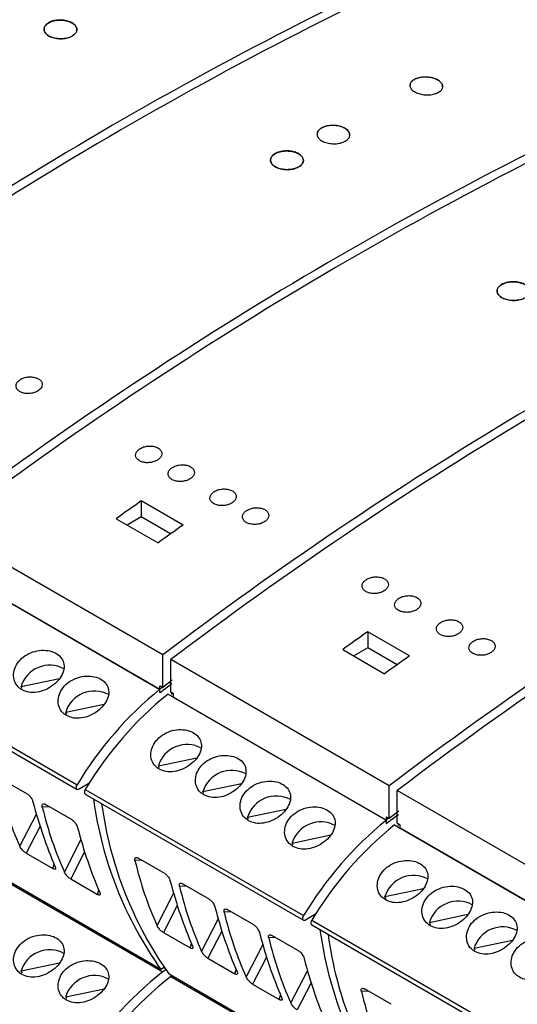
# Model space of a CAD drawing. Header units: millimetres. Extents: x 6 to 415, y 5 to 292.
# Tile 39 of 62: x 374 to 381, y 86 to 101. Entities that reach past the tile are written whole.
import ezdxf

# ---------------------------------------------------------------- set-up
doc = ezdxf.new("R2010")
doc.units = ezdxf.units.MM

msp = doc.modelspace()

# ---------------------------------------------------------------- linework, layer by layer
at = {"color": 7, "linetype": 'Continuous', "lineweight": 25}
for p, q in [((376.1925, 93.0126), (375.5561, 93.38)), ((375.5561, 93.38), (375.5561, 93.1355)), ((375.1742, 93.1097), (375.8106, 92.7423)), ((375.5561, 93.1355), (375.3428, 93.0124)), ((376.0018, 92.8781), (375.5561, 93.1355)), ((375.8813, 91.0373), (372.5579, 92.9558)), ((372.5155, 92.433), (375.8389, 90.5144)), ((372.6004, 92.3865), (375.8389, 90.517)), ((379.6396, 91.0226), (379.0032, 91.39)), ((379.0032, 91.39), (379.0032, 91.1455)), ((378.6214, 91.1197), (379.2578, 90.7523)), ((379.0032, 91.1455), (378.79, 91.0224)), ((379.4489, 90.8881), (379.0032, 91.1455)), ((371.2551, 90.9116), (374.5785, 88.9931)), ((371.2564, 90.9831), (374.5798, 89.0645)), ((375.8813, 90.542), (375.8813, 91.0373)), ((379.3285, 89.0473), (376.0051, 90.9659)), ((376.0051, 90.4706), (376.0051, 90.9659)), ((373.7262, 90.5589), (374.3127, 90.6811)), ((376.0277, 90.6514), (375.8813, 90.542)), ((375.9853, 90.6198), (376.0051, 90.6084)), ((373.7413, 90.5259), (373.7262, 90.5589)), ((375.8389, 90.517), (375.8389, 90.5665)), ((375.8389, 90.5665), (375.8813, 90.542)), ((375.8389, 90.4607), (375.8389, 90.5144)), ((375.9627, 90.443), (379.2861, 88.5244)), ((376.0475, 90.4461), (376.0051, 90.4706)), ((376.0228, 90.4343), (376.0228, 90.4604)), ((376.0475, 90.3966), (376.0475, 90.4461)), ((376.0475, 90.3966), (379.2861, 88.527)), ((374.405, 90.167), (374.9915, 90.2892)), ((374.4201, 90.134), (374.405, 90.167)), ((375.8157, 89.3526), (376.4022, 89.4748)), ((375.8308, 89.3197), (375.8157, 89.3526)), ((373.8223, 88.9206), (373.4164, 89.1549)), ((374.7596, 89.0833), (374.6085, 88.9961)), ((374.7036, 88.9931), (378.027, 87.0745)), ((376.4945, 88.9608), (377.081, 89.0829)), ((376.5096, 88.9278), (376.4945, 88.9608)), ((379.3285, 88.552), (379.3285, 89.0473)), ((382.7756, 87.0573), (379.4522, 88.9759)), ((379.4522, 88.4806), (379.4522, 88.9759)), ((374.7023, 88.9216), (378.0257, 87.0031)), ((374.5011, 88.5287), (374.0952, 88.763)), ((377.1733, 88.5689), (377.7598, 88.6911)), ((379.4749, 88.6614), (379.3285, 88.552)), ((377.1884, 88.5359), (377.1733, 88.5689)), ((379.2861, 88.527), (379.2861, 88.5765)), ((379.2861, 88.5765), (379.3285, 88.552)), ((379.2861, 88.4707), (379.2861, 88.5244)), ((379.4325, 88.6298), (379.4522, 88.6184)), ((379.4098, 88.453), (382.7332, 86.5344)), ((379.4946, 88.4561), (379.4522, 88.4806)), ((379.4699, 88.4443), (379.4699, 88.4704)), ((379.4946, 88.4066), (379.4946, 88.4561)), ((379.4946, 88.4066), (382.7332, 86.537)), ((377.8522, 88.177), (378.4386, 88.2992)), ((375.8553, 86.2537), (372.5319, 88.1722)), ((372.5579, 88.1383), (375.8813, 86.2197)), ((377.8672, 88.144), (377.8522, 88.177)), ((373.8021, 88.0223), (374.2093, 87.7872)), ((375.9118, 87.7143), (375.5059, 87.9486)), ((374.481, 87.6304), (374.8882, 87.3953)), ((376.5906, 87.3224), (376.1847, 87.5568)), ((379.2628, 87.3626), (379.8493, 87.4848)), ((379.2779, 87.3297), (379.2628, 87.3626)), ((377.2694, 86.9306), (376.8635, 87.1649)), ((378.2068, 87.0933), (378.0557, 87.0061)), ((378.1507, 87.0031), (381.4741, 85.0845)), ((379.9417, 86.9708), (380.5281, 87.0929)), ((378.1494, 86.9317), (381.4728, 85.0131)), ((379.9615, 86.9275), (379.9417, 86.9708)), ((375.8916, 86.816), (376.2988, 86.5809)), ((377.9482, 86.5387), (377.5424, 86.773)), ((380.6205, 86.5789), (381.207, 86.7011)), ((380.6356, 86.5459), (380.6205, 86.5789)), ((376.5705, 86.4241), (376.9777, 86.1891)), ((373.7262, 86.2312), (374.3127, 86.3534)), ((375.9053, 86.2825), (375.8553, 86.2537)), ((375.9053, 86.2825), (375.8813, 86.2687)), ((375.8813, 86.2687), (375.8813, 86.2687)), ((375.8813, 86.2687), (375.8813, 86.2687)), ((373.7413, 86.1982), (373.7262, 86.2312)), ((375.9302, 86.2479), (375.8813, 86.2197)), ((379.3025, 84.2637), (375.9791, 86.1822)), ((376.0215, 86.1577), (376.0051, 86.1483)), ((376.0051, 86.1483), (379.3285, 84.2297)), ((374.405, 85.8393), (374.9915, 85.9615)), ((377.2493, 86.0323), (377.6565, 85.7972)), ((379.3589, 85.7243), (378.953, 85.9586)), ((374.4201, 85.8064), (374.405, 85.8393))]:
    msp.add_line(p, q, dxfattribs=at)
at = {"color": 8, "linetype": 'Continuous', "lineweight": 25}
for p, q in [((374.1549, 88.7285), (374.0484, 88.7234)), ((373.7059, 88.1275), (373.9586, 88.6175)), ((374.0142, 88.4336), (373.8021, 88.0223)), ((374.3847, 87.7357), (374.6374, 88.2256)), ((374.6931, 88.0417), (374.481, 87.6304)), ((375.5656, 87.9142), (375.4591, 87.909)), ((374.2093, 87.7872), (374.2294, 87.8521)), ((374.8882, 87.3953), (374.9082, 87.4602)), ((376.2444, 87.5223), (376.1379, 87.5171)), ((375.7954, 86.9213), (376.0481, 87.4113)), ((376.1037, 87.2273), (375.8916, 86.816)), ((376.4742, 86.5294), (376.7269, 87.0194)), ((376.9232, 87.1304), (376.8167, 87.1253)), ((376.7826, 86.8354), (376.5705, 86.4241)), ((377.602, 86.7385), (377.4955, 86.7334)), ((376.2988, 86.5809), (376.3189, 86.6459)), ((377.1531, 86.1376), (377.4057, 86.6275)), ((377.4614, 86.4436), (377.2493, 86.0323)), ((376.9777, 86.1891), (376.9977, 86.254)), ((377.8319, 85.7457), (378.0846, 86.2356)), ((378.1402, 86.0517), (377.9281, 85.6404)), ((377.6565, 85.7972), (377.6765, 85.8621)), ((379.0127, 85.9242), (378.9062, 85.919))]:
    msp.add_line(p, q, dxfattribs=at)
at = {"color": 7, "linetype": 'Continuous', "lineweight": 25, "flags": 128}
for points in [[(374.6085, 88.9961), (374.596, 88.991), (374.5846, 88.9908), (374.5753, 88.9954), (374.569, 89.0044), (374.5662, 89.0171), (374.5672, 89.0322), (374.5719, 89.0485), (374.5798, 89.0645)], [(374.7036, 88.9931), (374.6956, 88.9771), (374.691, 88.9608), (374.69, 88.9456), (374.6928, 88.933), (374.6991, 88.9239), (374.7023, 88.9216)], [(378.0557, 87.0061), (378.0432, 87.001), (378.0318, 87.0008), (378.0225, 87.0054), (378.0162, 87.0144), (378.0134, 87.0271), (378.0144, 87.0422), (378.019, 87.0585), (378.027, 87.0745)], [(378.1507, 87.0031), (378.1428, 86.9871), (378.1381, 86.9708), (378.1371, 86.9556), (378.1399, 86.943), (378.1462, 86.934), (378.1494, 86.9317)]]:
    msp.add_lwpolyline(points, dxfattribs=at)
at = {"color": 7, "linetype": 'Continuous', "lineweight": 25}
for centre, radius, start, end in [((401.5087, 49.5419), 59.5543, 114.553999, 127.154481), ((401.6324, 49.4705), 59.5543, 114.553999, 127.154481), ((404.9558, 47.5519), 59.5543, 114.553999, 127.154481), ((405.0796, 47.4805), 59.5543, 114.553999, 127.154481), ((408.403, 45.5619), 59.5543, 114.553999, 127.154481), ((408.5267, 45.4905), 59.5543, 114.553999, 127.154481), ((411.8501, 43.5719), 59.5543, 114.553999, 127.154481), ((411.9738, 43.5005), 59.5543, 114.553999, 127.154481), ((415.2972, 41.5819), 59.5543, 114.553999, 127.154481), ((415.421, 41.5105), 59.5543, 114.553999, 127.154481), ((414.7381, 37.6202), 68.1497, 125.095496, 125.488804), ((415.3745, 37.2528), 68.1497, 125.095496, 125.488804), ((418.1853, 35.6302), 68.1497, 125.095496, 125.488804), ((418.8217, 35.2629), 68.1497, 125.095496, 125.488804), ((374.1617, 90.4255), 0.4555, 61.70111, 162.9658), ((418.313, 33.8756), 70.7526, 126.706836, 126.892767), ((374.8405, 90.0336), 0.4555, 61.70115, 162.96576), ((379.2824, 86.2525), 5.4792, 128.93693, 149.1219), ((379.4061, 86.1811), 5.4792, 128.93693, 149.1219), ((399.9617, 58.3453), 40.211, 126.79654, 126.86303), ((376.2512, 89.2192), 0.4555, 61.70097, 162.96593), ((376.93, 88.8273), 0.4555, 61.70111, 162.9658), ((380.5744, 89.6221), 5.798, 187.66357, 215.51912), ((377.6088, 88.4355), 0.4555, 61.70115, 162.96576), ((380.6981, 89.5507), 5.798, 187.66357, 215.51912), ((378.2876, 88.0436), 0.4555, 61.70115, 162.96576), ((382.7295, 84.2625), 5.4792, 128.93693, 149.1219), ((421.7602, 31.8856), 70.7526, 126.706836, 126.892767), ((403.4088, 56.3553), 40.211, 126.79654, 126.86303), ((382.8533, 84.1911), 5.4792, 128.93693, 149.1219), ((379.6983, 87.2292), 0.4555, 61.70126, 162.9658), ((380.3771, 86.8374), 0.4555, 61.70113, 162.96594), ((384.0216, 87.6321), 5.798, 187.66357, 215.51912), ((381.056, 86.4455), 0.4555, 61.70082, 162.96593), ((384.1453, 87.5607), 5.798, 187.66357, 215.51912), ((374.1617, 86.0978), 0.4555, 61.70049, 162.96604), ((374.8405, 85.7059), 0.4555, 61.70054, 162.966), ((379.2542, 81.9467), 5.4438, 128.28535, 149.16685), ((379.3779, 81.8753), 5.4438, 128.28535, 149.16685)]:
    msp.add_arc(centre, radius, start, end, dxfattribs=at)
for centre, major_axis, ratio, start_param, end_param in [((381.9878, 95.0388), (7.0513, 8.5462), 0.6180688, 2.7078936, 2.8467919), ((380.3479, 95.9854), (4.1386, 10.2615), 0.518538, 2.5314751, 2.6703735), ((382.6666, 94.6469), (7.0513, 8.5462), 0.6180688, 2.7078936, 2.8467919), ((381.0267, 95.5936), (4.1386, 10.2615), 0.518538, 2.5314751, 2.6703735), ((384.0773, 93.8325), (7.0513, 8.5462), 0.6180688, 2.7078936, 2.8467919), ((382.4374, 94.7792), (4.1386, 10.2615), 0.518538, 2.5314751, 2.6703735), ((384.7561, 93.4406), (7.0513, 8.5462), 0.6180688, 2.7078936, 2.8467919), ((383.1162, 94.3873), (4.1386, 10.2615), 0.518538, 2.5314751, 2.6703735), ((385.4349, 93.0488), (7.0513, 8.5462), 0.6180688, 2.7078936, 2.8467919), ((383.795, 93.9955), (4.1386, 10.2615), 0.518538, 2.5314751, 2.6703735), ((386.1137, 92.6569), (7.0513, 8.5462), 0.6180688, 2.7078936, 2.8467919), ((384.4738, 93.6036), (4.1386, 10.2615), 0.518538, 2.5314751, 2.6703735), ((387.5244, 91.8425), (7.0513, 8.5462), 0.6180688, 2.7078936, 2.8467919)]:
    msp.add_ellipse(centre, major_axis=major_axis, ratio=ratio, start_param=start_param, end_param=end_param, dxfattribs=at)
for points, knots in [([(374.5025, 100.4476), (374.5204, 100.4599), (374.5563, 100.4844), (374.5787, 100.5315), (374.574, 100.5799), (374.541, 100.625), (374.4838, 100.6616), (374.4087, 100.6857), (374.3243, 100.6944), (374.2401, 100.6869), (374.1655, 100.6638), (374.1089, 100.6277), (374.0768, 100.5827), (374.0728, 100.534), (374.0973, 100.487), (374.1475, 100.4472), (374.2178, 100.4189), (374.3004, 100.4054), (374.3854, 100.4083), (374.4551, 100.4242), (374.4893, 100.4411), (374.5025, 100.4476)], [0, 0, 0, 0, 0.0536975, 0.1073953, 0.1610916, 0.2147812, 0.2684628, 0.3221397, 0.3758187, 0.4295057, 0.4832001, 0.536898, 0.5905941, 0.6442858, 0.6979731, 0.7516576, 0.8053409, 0.8590238, 0.912708, 0.9663954, 1, 1, 1, 1]), ([(374.5025, 100.4493), (374.4806, 100.4393), (374.437, 100.4192), (374.3536, 100.407), (374.2685, 100.4102), (374.1894, 100.4296), (374.1259, 100.4627), (374.0848, 100.5058), (374.0709, 100.5541), (374.0857, 100.602), (374.1276, 100.6442), (374.1918, 100.6758), (374.2711, 100.6933), (374.3566, 100.6947), (374.4386, 100.6799), (374.5078, 100.6507), (374.5565, 100.6104), (374.5793, 100.5634), (374.5732, 100.5152), (374.5443, 100.4759), (374.5141, 100.4567), (374.5025, 100.4493)], [0, 0, 0, 0, 0.0536936, 0.1073874, 0.1610774, 0.2147635, 0.2684476, 0.3221304, 0.3758137, 0.4294986, 0.4831873, 0.5368806, 0.5905778, 0.6442752, 0.6979677, 0.7516518, 0.8053293, 0.8590068, 0.9126909, 0.9663833, 1, 1, 1, 1]), ([(380.0709, 99.5885), (380.0491, 99.5796), (380.0053, 99.5618), (379.9218, 99.5526), (379.8366, 99.5581), (379.7576, 99.5788), (379.6942, 99.6121), (379.6532, 99.6542), (379.6394, 99.7005), (379.6542, 99.7456), (379.696, 99.7844), (379.7603, 99.8127), (379.8398, 99.827), (379.9254, 99.8259), (380.0074, 99.8094), (380.0765, 99.7796), (380.1251, 99.7399), (380.1477, 99.6947), (380.1416, 99.6491), (380.1128, 99.6126), (380.0826, 99.5952), (380.0709, 99.5885)], [0, 0, 0, 0, 0.0538137, 0.1076293, 0.1613915, 0.2150568, 0.2686392, 0.3221829, 0.3757452, 0.4293768, 0.4831041, 0.5369166, 0.5907653, 0.644579, 0.6982965, 0.7518992, 0.8054258, 0.8589528, 0.9125575, 0.9662762, 1, 1, 1, 1]), ([(380.1411, 99.6796), (380.141, 99.6899), (380.141, 99.7154), (380.1086, 99.7545), (380.0521, 99.7909), (379.9769, 99.8158), (379.8927, 99.8265), (379.8086, 99.8217), (379.7338, 99.8019), (379.6781, 99.7692), (379.6468, 99.7325), (379.6473, 99.7074), (379.6475, 99.6976)], [0, 0, 0, 0, 0.072837, 0.1801915, 0.2873299, 0.3943581, 0.5014399, 0.6087103, 0.7162092, 0.8238676, 0.9315489, 1, 1, 1, 1]), ([(378.6567, 98.849), (378.6349, 98.8393), (378.5912, 98.82), (378.5078, 98.8088), (378.4227, 98.8128), (378.3436, 98.8326), (378.2801, 98.8657), (378.2391, 98.9085), (378.2252, 98.9561), (378.24, 99.0031), (378.2818, 99.0442), (378.3461, 99.0747), (378.4254, 99.0911), (378.5109, 99.0917), (378.5929, 99.0764), (378.6621, 99.047), (378.7108, 99.0069), (378.7335, 98.9604), (378.7274, 98.9131), (378.6986, 98.8747), (378.6684, 98.8561), (378.6567, 98.849)], [0, 0, 0, 0, 0.0537159, 0.1074321, 0.161135, 0.2148165, 0.268481, 0.3221385, 0.3757989, 0.4294734, 0.4831681, 0.5368834, 0.59061, 0.6443315, 0.69803, 0.751698, 0.8053451, 0.8589923, 0.9126608, 0.9663595, 1, 1, 1, 1]), ([(378.7268, 98.9447), (378.7268, 98.9553), (378.7268, 98.9816), (378.6945, 99.0214), (378.6381, 99.058), (378.5629, 99.0823), (378.4786, 99.0917), (378.3944, 99.0851), (378.3195, 99.0631), (378.2639, 99.0281), (378.2326, 98.9895), (378.2331, 98.9636), (378.2332, 98.9535)], [0, 0, 0, 0, 0.0723836, 0.1797557, 0.2870694, 0.3943532, 0.5016505, 0.609, 0.7164085, 0.8238526, 0.931296, 1, 1, 1, 1]), ([(377.9496, 98.4577), (377.9675, 98.4699), (378.0034, 98.4944), (378.0258, 98.5416), (378.0212, 98.5899), (377.9881, 98.635), (377.9309, 98.6716), (377.8559, 98.6957), (377.7715, 98.7044), (377.6872, 98.6969), (377.6126, 98.6738), (377.5561, 98.6377), (377.524, 98.5927), (377.5199, 98.544), (377.5444, 98.497), (377.5947, 98.4572), (377.665, 98.4289), (377.7475, 98.4154), (377.8326, 98.4183), (377.9022, 98.4343), (377.9364, 98.4512), (377.9496, 98.4577)], [0, 0, 0, 0, 0.0536975, 0.1073951, 0.1610914, 0.2147814, 0.268463, 0.3221399, 0.375819, 0.4295059, 0.4832002, 0.5368981, 0.5905944, 0.6442861, 0.6979734, 0.7516575, 0.8053408, 0.8590236, 0.9127082, 0.9663954, 1, 1, 1, 1]), ([(377.9496, 98.4593), (377.9278, 98.4493), (377.8841, 98.4292), (377.8007, 98.417), (377.7156, 98.4202), (377.6366, 98.4396), (377.573, 98.4727), (377.532, 98.5158), (377.5181, 98.5641), (377.5329, 98.612), (377.5747, 98.6542), (377.639, 98.6858), (377.7183, 98.7033), (377.8037, 98.7047), (377.8857, 98.6899), (377.955, 98.6607), (378.0037, 98.6204), (378.0264, 98.5734), (378.0203, 98.5252), (377.9914, 98.4859), (377.9612, 98.4667), (377.9496, 98.4593)], [0, 0, 0, 0, 0.0536936, 0.1073872, 0.1610776, 0.2147636, 0.2684473, 0.3221305, 0.3758138, 0.4294987, 0.4831873, 0.5368806, 0.5905778, 0.6442751, 0.6979676, 0.7516518, 0.8053293, 0.8590068, 0.9126909, 0.9663833, 1, 1, 1, 1]), ([(381.3968, 96.4677), (381.4147, 96.4799), (381.4505, 96.5044), (381.473, 96.5516), (381.4683, 96.5999), (381.4353, 96.645), (381.3781, 96.6816), (381.303, 96.7057), (381.2186, 96.7145), (381.1344, 96.7069), (381.0598, 96.6838), (381.0032, 96.6477), (380.9711, 96.6027), (380.9671, 96.554), (380.9916, 96.507), (381.0418, 96.4672), (381.1121, 96.4389), (381.1946, 96.4254), (381.2797, 96.4283), (381.3494, 96.4443), (381.3836, 96.4612), (381.3968, 96.4677)], [0, 0, 0, 0, 0.0536974, 0.1073954, 0.1610914, 0.214781, 0.2684626, 0.3221395, 0.3758189, 0.4295056, 0.4832, 0.5368979, 0.590594, 0.644286, 0.6979734, 0.7516574, 0.8053407, 0.8590239, 0.9127082, 0.9663954, 1, 1, 1, 1]), ([(381.3968, 96.4693), (381.3749, 96.4593), (381.3313, 96.4392), (381.2479, 96.427), (381.1628, 96.4303), (381.0837, 96.4496), (381.0202, 96.4827), (380.9791, 96.5258), (380.9652, 96.5741), (380.98, 96.622), (381.0219, 96.6642), (381.0861, 96.6958), (381.1654, 96.7133), (381.2509, 96.7147), (381.3328, 96.7), (381.4021, 96.6707), (381.4508, 96.6304), (381.4736, 96.5834), (381.4675, 96.5352), (381.4386, 96.4959), (381.4084, 96.4767), (381.3968, 96.4693)], [0, 0, 0, 0, 0.0536935, 0.1073875, 0.1610772, 0.2147633, 0.2684479, 0.3221307, 0.3758135, 0.4294987, 0.4831873, 0.5368806, 0.5905778, 0.6442748, 0.6979677, 0.7516509, 0.8053294, 0.8590069, 0.912691, 0.9663834, 1, 1, 1, 1]), ([(373.707, 95.2208), (373.6926, 95.209), (373.6638, 95.1852), (373.6459, 95.1418), (373.6499, 95.0988), (373.6766, 95.0603), (373.7225, 95.0308), (373.7824, 95.0135), (373.8496, 95.0104), (373.9169, 95.0216), (373.9766, 95.046), (374.0219, 95.081), (374.0476, 95.1226), (374.0507, 95.1661), (374.0308, 95.2064), (373.9904, 95.239), (373.9342, 95.2604), (373.8684, 95.2683), (373.8006, 95.2616), (373.7449, 95.244), (373.7176, 95.2273), (373.707, 95.2208)], [0, 0, 0, 0, 0.0539968, 0.1079976, 0.1618944, 0.2155563, 0.2689927, 0.3223158, 0.3756953, 0.4292706, 0.4830888, 0.5370873, 0.5911245, 0.6450475, 0.6987623, 0.752263, 0.8056324, 0.8590047, 0.9125092, 0.9662273, 1, 1, 1, 1]), ([(375.5278, 94.1697), (375.5134, 94.1578), (375.4846, 94.1341), (375.4667, 94.0907), (375.4707, 94.0477), (375.4974, 94.0091), (375.5433, 93.9797), (375.6032, 93.9624), (375.6704, 93.9592), (375.7377, 93.9705), (375.7974, 93.9949), (375.8427, 94.0299), (375.8684, 94.0715), (375.8715, 94.1149), (375.8516, 94.1552), (375.8112, 94.1879), (375.755, 94.2093), (375.6892, 94.2171), (375.6214, 94.2104), (375.5657, 94.1929), (375.5384, 94.1762), (375.5278, 94.1697)], [0, 0, 0, 0, 0.053997, 0.1079971, 0.1618939, 0.2155568, 0.268992, 0.3223162, 0.3756957, 0.4292703, 0.4830885, 0.5370869, 0.591124, 0.6450477, 0.6987625, 0.7522632, 0.8056325, 0.8590048, 0.9125093, 0.9662274, 1, 1, 1, 1]), ([(376.0228, 93.884), (376.0084, 93.8721), (375.9796, 93.8484), (375.9617, 93.805), (375.9657, 93.7619), (375.9924, 93.7234), (376.0383, 93.6939), (376.0982, 93.6767), (376.1654, 93.6735), (376.2326, 93.6847), (376.2923, 93.7092), (376.3377, 93.7442), (376.3634, 93.7857), (376.3664, 93.8292), (376.3466, 93.8695), (376.3062, 93.9021), (376.25, 93.9235), (376.1842, 93.9314), (376.1163, 93.9247), (376.0607, 93.9072), (376.0333, 93.8904), (376.0228, 93.884)], [0, 0, 0, 0, 0.0539969, 0.1079971, 0.1618938, 0.2155568, 0.2689919, 0.3223161, 0.3756955, 0.4292708, 0.4830887, 0.537087, 0.5911241, 0.6450479, 0.6987626, 0.7522633, 0.8056326, 0.8590048, 0.9125093, 0.9662274, 1, 1, 1, 1]), ([(376.6592, 93.5166), (376.6448, 93.5047), (376.616, 93.481), (376.5981, 93.4376), (376.602, 93.3945), (376.6288, 93.356), (376.6747, 93.3265), (376.7346, 93.3093), (376.8018, 93.3061), (376.869, 93.3173), (376.9287, 93.3418), (376.9741, 93.3768), (376.9998, 93.4184), (377.0028, 93.4618), (376.983, 93.5021), (376.9426, 93.5348), (376.8864, 93.5562), (376.8206, 93.564), (376.7527, 93.5573), (376.6971, 93.5398), (376.6697, 93.523), (376.6592, 93.5166)], [0, 0, 0, 0, 0.053997, 0.1079972, 0.161894, 0.2155559, 0.2689923, 0.3223154, 0.3756949, 0.4292703, 0.4830885, 0.537087, 0.5911237, 0.6450475, 0.6987623, 0.752263, 0.8056324, 0.8590047, 0.9125092, 0.9662273, 1, 1, 1, 1]), ([(377.1541, 93.2308), (377.1397, 93.219), (377.111, 93.1952), (377.0931, 93.1518), (377.097, 93.1088), (377.1237, 93.0703), (377.1696, 93.0408), (377.2295, 93.0235), (377.2968, 93.0204), (377.364, 93.0316), (377.4237, 93.056), (377.4691, 93.091), (377.4948, 93.1326), (377.4978, 93.1761), (377.478, 93.2164), (377.4376, 93.249), (377.3814, 93.2704), (377.3156, 93.2783), (377.2477, 93.2716), (377.1921, 93.254), (377.1647, 93.2373), (377.1541, 93.2308)], [0, 0, 0, 0, 0.053997, 0.1079972, 0.161894, 0.215557, 0.2689922, 0.3223164, 0.375695, 0.4292703, 0.4830885, 0.537087, 0.5911237, 0.6450475, 0.6987623, 0.752263, 0.8056324, 0.8590047, 0.9125093, 0.9662273, 1, 1, 1, 1]), ([(378.9749, 92.1797), (378.9605, 92.1678), (378.9318, 92.1441), (378.9139, 92.1007), (378.9178, 92.0577), (378.9445, 92.0191), (378.9904, 91.9897), (379.0503, 91.9724), (379.1176, 91.9692), (379.1848, 91.9805), (379.2445, 92.0049), (379.2899, 92.0399), (379.3156, 92.0815), (379.3186, 92.1249), (379.2988, 92.1652), (379.2584, 92.1979), (379.2022, 92.2193), (379.1364, 92.2271), (379.0685, 92.2204), (379.0129, 92.2029), (378.9855, 92.1862), (378.9749, 92.1797)], [0, 0, 0, 0, 0.053997, 0.1079971, 0.1618939, 0.2155568, 0.268992, 0.3223162, 0.3756956, 0.429271, 0.4830888, 0.5370872, 0.5911243, 0.6450481, 0.6987628, 0.7522635, 0.8056328, 0.8590051, 0.9125096, 0.9662272, 1, 1, 1, 1]), ([(379.4699, 91.894), (379.4555, 91.8821), (379.4267, 91.8584), (379.4088, 91.815), (379.4128, 91.7719), (379.4395, 91.7334), (379.4854, 91.7039), (379.5453, 91.6867), (379.6126, 91.6835), (379.6798, 91.6947), (379.7395, 91.7192), (379.7848, 91.7542), (379.8105, 91.7958), (379.8136, 91.8392), (379.7937, 91.8795), (379.7533, 91.9121), (379.6971, 91.9335), (379.6313, 91.9414), (379.5635, 91.9347), (379.5079, 91.9172), (379.4805, 91.9004), (379.4699, 91.894)], [0, 0, 0, 0, 0.05399697, 0.10799715, 0.16189392, 0.21555689, 0.26899209, 0.32231627, 0.37569574, 0.42927107, 0.48308895, 0.53708734, 0.59112447, 0.64504823, 0.698763, 0.75226372, 0.80563303, 0.85900427, 0.91250961, 0.96622722, 1, 1, 1, 1]), ([(380.1063, 91.5266), (380.0919, 91.5147), (380.0631, 91.491), (380.0452, 91.4476), (380.0492, 91.4045), (380.0759, 91.366), (380.1218, 91.3365), (380.1817, 91.3193), (380.249, 91.3161), (380.3162, 91.3273), (380.3759, 91.3518), (380.4212, 91.3868), (380.4469, 91.4284), (380.45, 91.4718), (380.4301, 91.5121), (380.3897, 91.5448), (380.3335, 91.5662), (380.2677, 91.574), (380.1999, 91.5673), (380.1443, 91.5498), (380.1169, 91.533), (380.1063, 91.5266)], [0, 0, 0, 0, 0.053997, 0.1079972, 0.1618939, 0.2155569, 0.2689921, 0.3223163, 0.3756948, 0.4292701, 0.4830883, 0.5370867, 0.5911239, 0.6450476, 0.6987624, 0.7522631, 0.8056324, 0.8590047, 0.9125093, 0.9662273, 1, 1, 1, 1]), ([(380.6013, 91.2408), (380.5869, 91.229), (380.5581, 91.2052), (380.5402, 91.1618), (380.5442, 91.1188), (380.5709, 91.0803), (380.6168, 91.0508), (380.6767, 91.0336), (380.7439, 91.0304), (380.8111, 91.0416), (380.8708, 91.066), (380.9162, 91.101), (380.9419, 91.1426), (380.945, 91.1861), (380.9251, 91.2264), (380.8847, 91.259), (380.8285, 91.2804), (380.7627, 91.2883), (380.6949, 91.2816), (380.6392, 91.264), (380.6118, 91.2473), (380.6013, 91.2408)], [0, 0, 0, 0, 0.053997, 0.1079971, 0.1618939, 0.2155568, 0.268992, 0.3223162, 0.3756957, 0.4292703, 0.4830885, 0.5370869, 0.591124, 0.6450477, 0.6987625, 0.7522632, 0.8056325, 0.8590048, 0.9125093, 0.9662274, 1, 1, 1, 1]), ([(373.7385, 90.5071), (373.7729, 90.4922), (373.8418, 90.4623), (373.9689, 90.4651), (374.0972, 90.5025), (374.2153, 90.572), (374.3095, 90.6638), (374.3694, 90.7672), (374.3883, 90.8718), (374.3633, 90.9675), (374.2962, 91.0449), (374.1945, 91.0957), (374.0699, 91.1144), (373.9365, 91.098), (373.8097, 91.0463), (373.7048, 90.964), (373.634, 90.8601), (373.6045, 90.7466), (373.6194, 90.6378), (373.6688, 90.5552), (373.7186, 90.5208), (373.7385, 90.5071)], [0, 0, 0, 0, 0.05345861, 0.10690913, 0.1605707, 0.21437238, 0.26794524, 0.32128033, 0.37473394, 0.42848077, 0.48224051, 0.53570807, 0.58903569, 0.64259206, 0.69639059, 0.75006648, 0.80345028, 0.8568237, 0.91048399, 0.96428692, 1, 1, 1, 1]), ([(374.4173, 90.1153), (374.4518, 90.1003), (374.5206, 90.0704), (374.6478, 90.0732), (374.776, 90.1106), (374.8941, 90.1801), (374.9883, 90.2719), (375.0482, 90.3754), (375.0671, 90.4799), (375.0421, 90.5757), (374.975, 90.653), (374.8733, 90.7038), (374.7487, 90.7225), (374.6153, 90.7061), (374.4885, 90.6545), (374.3836, 90.5721), (374.3128, 90.4682), (374.2833, 90.3547), (374.2983, 90.2459), (374.3476, 90.1633), (374.3975, 90.129), (374.4173, 90.1153)], [0, 0, 0, 0, 0.05345803, 0.10690855, 0.16057012, 0.21437203, 0.26794485, 0.32127994, 0.37473356, 0.42848039, 0.48224012, 0.53570769, 0.58903475, 0.64259157, 0.6963901, 0.75006599, 0.8034498, 0.85682321, 0.91048395, 0.96428633, 1, 1, 1, 1]), ([(375.828, 89.3009), (375.8624, 89.2859), (375.9313, 89.256), (376.0584, 89.2589), (376.1867, 89.2962), (376.3048, 89.3658), (376.399, 89.4575), (376.4589, 89.561), (376.4778, 89.6656), (376.4528, 89.7613), (376.3857, 89.8386), (376.284, 89.8895), (376.1594, 89.9082), (376.026, 89.8917), (375.8992, 89.8401), (375.7943, 89.7577), (375.7235, 89.6538), (375.694, 89.5403), (375.7089, 89.4315), (375.7583, 89.3489), (375.8081, 89.3146), (375.828, 89.3009)], [0, 0, 0, 0, 0.0534586, 0.1069091, 0.1605707, 0.2143723, 0.2679452, 0.3212803, 0.3747339, 0.4284807, 0.4822404, 0.535708, 0.5890356, 0.6425919, 0.6963907, 0.7500665, 0.8034503, 0.8568237, 0.910484, 0.9642869, 1, 1, 1, 1]), ([(376.5068, 88.909), (376.5413, 88.8941), (376.6101, 88.8642), (376.7373, 88.867), (376.8655, 88.9043), (376.9836, 88.9739), (377.0778, 89.0657), (377.1377, 89.1691), (377.1566, 89.2737), (377.1316, 89.3694), (377.0645, 89.4467), (376.9628, 89.4976), (376.8382, 89.5163), (376.7048, 89.4998), (376.578, 89.4482), (376.4731, 89.3658), (376.4023, 89.262), (376.3728, 89.1485), (376.3878, 89.0396), (376.4371, 88.957), (376.487, 88.9227), (376.5068, 88.909)], [0, 0, 0, 0, 0.05345861, 0.10690913, 0.1605707, 0.21437238, 0.26794524, 0.32128033, 0.37473394, 0.42848077, 0.48224051, 0.53570807, 0.58903569, 0.64259206, 0.69639059, 0.75006648, 0.80345028, 0.8568237, 0.91048399, 0.96428692, 1, 1, 1, 1]), ([(377.1857, 88.5171), (377.2201, 88.5022), (377.2889, 88.4723), (377.4161, 88.4751), (377.5443, 88.5125), (377.6625, 88.582), (377.7566, 88.6738), (377.8165, 88.7772), (377.8354, 88.8818), (377.8104, 88.9775), (377.7433, 89.0549), (377.6416, 89.1057), (377.517, 89.1244), (377.3837, 89.108), (377.2569, 89.0563), (377.1519, 88.974), (377.0812, 88.8701), (377.0516, 88.7566), (377.0666, 88.6478), (377.116, 88.5652), (377.1658, 88.5308), (377.1857, 88.5171)], [0, 0, 0, 0, 0.05345803, 0.10690855, 0.16057012, 0.21437203, 0.26794485, 0.32127994, 0.37473356, 0.42848039, 0.48224012, 0.53570769, 0.58903475, 0.64259157, 0.6963901, 0.75006599, 0.8034498, 0.85682321, 0.91048395, 0.96428633, 1, 1, 1, 1]), ([(373.8223, 88.9206), (373.8291, 88.9161), (373.8426, 88.9071), (373.8628, 88.8866), (373.8809, 88.8629), (373.8976, 88.8342), (373.9037, 88.8155), (373.9072, 88.8049)], [0, 0, 0, 0, 0.1736664, 0.3471806, 0.5255633, 0.7296497, 1, 1, 1, 1]), ([(374.0484, 88.7234), (374.0467, 88.7345), (374.0439, 88.7534), (374.0527, 88.7688), (374.0668, 88.7735), (374.0822, 88.77), (374.0923, 88.7646), (374.0952, 88.763)], [0, 0, 0, 0, 0.3159187, 0.5409535, 0.731055, 0.9219412, 1, 1, 1, 1]), ([(377.8645, 88.1253), (377.8989, 88.1103), (377.9677, 88.0804), (378.0949, 88.0832), (378.2231, 88.1206), (378.3413, 88.1901), (378.4354, 88.2819), (378.4953, 88.3854), (378.5143, 88.4899), (378.4893, 88.5857), (378.4221, 88.663), (378.3204, 88.7138), (378.1959, 88.7325), (378.0625, 88.7161), (377.9357, 88.6645), (377.8308, 88.5821), (377.76, 88.4782), (377.7305, 88.3647), (377.7454, 88.2559), (377.7948, 88.1733), (377.8446, 88.139), (377.8645, 88.1253)], [0, 0, 0, 0, 0.05345801, 0.10690851, 0.16057046, 0.21437213, 0.26794494, 0.32128001, 0.37473327, 0.42848056, 0.48224028, 0.53570783, 0.58903488, 0.64259168, 0.6963902, 0.75006607, 0.80344986, 0.85682326, 0.91048398, 0.96428634, 1, 1, 1, 1]), ([(374.5011, 88.5287), (374.5079, 88.5242), (374.5214, 88.5153), (374.5416, 88.4948), (374.5597, 88.471), (374.5764, 88.4423), (374.5826, 88.4236), (374.586, 88.413)], [0, 0, 0, 0, 0.1736753, 0.3471813, 0.5255638, 0.7296499, 1, 1, 1, 1]), ([(373.8021, 88.0223), (373.7953, 88.0266), (373.7816, 88.0354), (373.76, 88.0543), (373.7395, 88.0758), (373.7207, 88.1001), (373.7106, 88.1175), (373.7064, 88.1265), (373.7059, 88.1275)], [0, 0, 0, 0, 0.1724099, 0.3446364, 0.5218257, 0.7252129, 0.9681705, 1, 1, 1, 1]), ([(375.4591, 87.909), (375.4574, 87.9201), (375.4545, 87.939), (375.4634, 87.9545), (375.4775, 87.9592), (375.4929, 87.9556), (375.503, 87.9502), (375.5059, 87.9486)], [0, 0, 0, 0, 0.3159185, 0.5409532, 0.7310546, 0.921932, 1, 1, 1, 1]), ([(379.2752, 87.3109), (379.3096, 87.296), (379.3784, 87.266), (379.5056, 87.2689), (379.6338, 87.3062), (379.752, 87.3758), (379.8461, 87.4675), (379.906, 87.571), (379.9249, 87.6756), (379.8999, 87.7713), (379.8328, 87.8486), (379.7311, 87.8995), (379.6065, 87.9182), (379.4732, 87.9017), (379.3464, 87.8501), (379.2414, 87.7677), (379.1707, 87.6638), (379.1411, 87.5503), (379.1561, 87.4415), (379.2055, 87.3589), (379.2553, 87.3246), (379.2752, 87.3109)], [0, 0, 0, 0, 0.0534592, 0.1069092, 0.1605712, 0.2143726, 0.2679455, 0.3212805, 0.3747342, 0.4284815, 0.4822406, 0.5357082, 0.5890358, 0.6425922, 0.6963907, 0.7500666, 0.8034504, 0.8568238, 0.9104845, 0.9642869, 1, 1, 1, 1]), ([(374.2447, 87.8165), (374.248, 87.807), (374.2537, 87.7906), (374.2485, 87.7784), (374.2368, 87.7757), (374.2224, 87.78), (374.2123, 87.7856), (374.2093, 87.7872)], [0, 0, 0, 0, 0.314909, 0.5403939, 0.7299964, 0.9203984, 1, 1, 1, 1]), ([(374.481, 87.6304), (374.4741, 87.6347), (374.4604, 87.6435), (374.4388, 87.6624), (374.4184, 87.6839), (374.3996, 87.7083), (374.3894, 87.7256), (374.3852, 87.7346), (374.3847, 87.7357)], [0, 0, 0, 0, 0.1724099, 0.3446364, 0.5218257, 0.7252129, 0.9681705, 1, 1, 1, 1]), ([(375.9118, 87.7143), (375.9186, 87.7098), (375.9321, 87.7009), (375.9523, 87.6804), (375.9704, 87.6567), (375.9871, 87.6279), (375.9932, 87.6093), (375.9967, 87.5986)], [0, 0, 0, 0, 0.1736739, 0.3471866, 0.5255676, 0.7296521, 1, 1, 1, 1]), ([(376.1379, 87.5171), (376.1362, 87.5282), (376.1334, 87.5471), (376.1422, 87.5626), (376.1563, 87.5673), (376.1717, 87.5638), (376.1818, 87.5583), (376.1847, 87.5568)], [0, 0, 0, 0, 0.3159185, 0.5409532, 0.7310546, 0.921932, 1, 1, 1, 1]), ([(379.954, 86.919), (379.9884, 86.9041), (380.0572, 86.8742), (380.1844, 86.877), (380.3126, 86.9144), (380.4308, 86.9839), (380.5249, 87.0757), (380.5848, 87.1791), (380.6038, 87.2837), (380.5788, 87.3794), (380.5116, 87.4567), (380.4099, 87.5076), (380.2854, 87.5263), (380.152, 87.5099), (380.0252, 87.4582), (379.9203, 87.3758), (379.8495, 87.272), (379.82, 87.1585), (379.8349, 87.0496), (379.8843, 86.967), (379.9341, 86.9327), (379.954, 86.919)], [0, 0, 0, 0, 0.053458, 0.106908, 0.1605699, 0.2143718, 0.2679446, 0.3212794, 0.374733, 0.4284803, 0.4822406, 0.5357069, 0.5890345, 0.6425909, 0.69639, 0.7500658, 0.8034495, 0.8568227, 0.9104834, 0.9642857, 1, 1, 1, 1]), ([(374.9235, 87.4246), (374.9269, 87.4151), (374.9325, 87.3988), (374.9273, 87.3865), (374.9156, 87.3838), (374.9012, 87.3882), (374.8911, 87.3937), (374.8882, 87.3953)], [0, 0, 0, 0, 0.314909, 0.5403939, 0.7299964, 0.9203984, 1, 1, 1, 1]), ([(376.5906, 87.3224), (376.5974, 87.318), (376.6109, 87.309), (376.6311, 87.2885), (376.6492, 87.2648), (376.666, 87.2361), (376.6721, 87.2174), (376.6755, 87.2068)], [0, 0, 0, 0, 0.1736753, 0.3471813, 0.5255638, 0.7296499, 1, 1, 1, 1]), ([(376.8167, 87.1253), (376.815, 87.1363), (376.8122, 87.1553), (376.8211, 87.1707), (376.8352, 87.1754), (376.8505, 87.1719), (376.8606, 87.1665), (376.8635, 87.1649)], [0, 0, 0, 0, 0.3159187, 0.5409535, 0.731055, 0.9219412, 1, 1, 1, 1]), ([(380.6328, 86.5272), (380.6672, 86.5122), (380.7361, 86.4823), (380.8632, 86.4851), (380.9915, 86.5225), (381.1096, 86.592), (381.2038, 86.6838), (381.2637, 86.7872), (381.2826, 86.8918), (381.2576, 86.9875), (381.1905, 87.0649), (381.0888, 87.1157), (380.9642, 87.1344), (380.8308, 87.118), (380.704, 87.0663), (380.5991, 86.984), (380.5283, 86.8801), (380.4988, 86.7666), (380.5137, 86.6578), (380.5631, 86.5752), (380.6129, 86.5408), (380.6328, 86.5272)], [0, 0, 0, 0, 0.0534592, 0.1069092, 0.1605712, 0.2143727, 0.2679456, 0.3212807, 0.3747343, 0.4284816, 0.4822408, 0.5357084, 0.589036, 0.6425924, 0.696391, 0.7500668, 0.8034506, 0.8568238, 0.9104845, 0.9642869, 1, 1, 1, 1]), ([(375.8916, 86.816), (375.8848, 86.8204), (375.8711, 86.8291), (375.8495, 86.848), (375.829, 86.8695), (375.8102, 86.8939), (375.8001, 86.9112), (375.7959, 86.9203), (375.7954, 86.9213)], [0, 0, 0, 0, 0.1724099, 0.3446364, 0.5218257, 0.7252129, 0.9681705, 1, 1, 1, 1]), ([(377.2694, 86.9306), (377.2762, 86.9261), (377.2898, 86.9171), (377.3099, 86.8967), (377.328, 86.8729), (377.3448, 86.8442), (377.3509, 86.8255), (377.3544, 86.8149)], [0, 0, 0, 0, 0.1736753, 0.3471813, 0.5255638, 0.7296499, 1, 1, 1, 1]), ([(373.7385, 86.1795), (373.7729, 86.1645), (373.8418, 86.1346), (373.9689, 86.1374), (374.0972, 86.1748), (374.2153, 86.2443), (374.3095, 86.3361), (374.3694, 86.4396), (374.3883, 86.5441), (374.3633, 86.6399), (374.2962, 86.7172), (374.1945, 86.768), (374.0699, 86.7868), (373.9365, 86.7703), (373.8097, 86.7187), (373.7048, 86.6363), (373.634, 86.5324), (373.6045, 86.4189), (373.6194, 86.3101), (373.6688, 86.2275), (373.7186, 86.1932), (373.7385, 86.1795)], [0, 0, 0, 0, 0.0534587, 0.1069092, 0.1605708, 0.2143725, 0.2679453, 0.3212802, 0.374734, 0.4284807, 0.4822405, 0.5357081, 0.5890356, 0.642592, 0.6963904, 0.7500665, 0.8034501, 0.8568237, 0.9104839, 0.9642869, 1, 1, 1, 1]), ([(377.4955, 86.7334), (377.4939, 86.7445), (377.491, 86.7634), (377.4999, 86.7788), (377.514, 86.7835), (377.5293, 86.78), (377.5394, 86.7746), (377.5424, 86.773)], [0, 0, 0, 0, 0.3159185, 0.5409471, 0.7310474, 0.9219324, 1, 1, 1, 1]), ([(381.3116, 86.1353), (381.346, 86.1203), (381.4149, 86.0904), (381.5421, 86.0932), (381.6703, 86.1306), (381.7884, 86.2001), (381.8826, 86.2919), (381.9425, 86.3954), (381.9614, 86.4999), (381.9364, 86.5957), (381.8693, 86.673), (381.7676, 86.7238), (381.643, 86.7426), (381.5096, 86.7261), (381.3828, 86.6745), (381.2779, 86.5921), (381.2071, 86.4882), (381.1776, 86.3747), (381.1925, 86.2659), (381.2419, 86.1833), (381.2917, 86.149), (381.3116, 86.1353)], [0, 0, 0, 0, 0.053458, 0.106909, 0.1605702, 0.2143721, 0.2679449, 0.3212796, 0.3747332, 0.4284805, 0.4822397, 0.5357072, 0.5890348, 0.6425912, 0.6963903, 0.7500661, 0.8034499, 0.8568235, 0.9104834, 0.9642857, 1, 1, 1, 1]), ([(376.3342, 86.6103), (376.3375, 86.6007), (376.3432, 86.5844), (376.338, 86.5721), (376.3263, 86.5694), (376.3119, 86.5738), (376.3018, 86.5793), (376.2988, 86.5809)], [0, 0, 0, 0, 0.3149091, 0.5403941, 0.7299967, 0.9204076, 1, 1, 1, 1]), ([(376.5705, 86.4241), (376.5636, 86.4285), (376.5499, 86.4372), (376.5283, 86.4561), (376.5079, 86.4776), (376.4891, 86.502), (376.4789, 86.5194), (376.4747, 86.5284), (376.4742, 86.5294)], [0, 0, 0, 0, 0.1724099, 0.3446364, 0.5218257, 0.7252129, 0.9681705, 1, 1, 1, 1]), ([(377.9482, 86.5387), (377.955, 86.5342), (377.9686, 86.5253), (377.9887, 86.5048), (378.0068, 86.4811), (378.0236, 86.4523), (378.0297, 86.4336), (378.0332, 86.423)], [0, 0, 0, 0, 0.1736753, 0.3471813, 0.5255638, 0.7296499, 1, 1, 1, 1]), ([(374.4173, 85.7876), (374.4518, 85.7726), (374.5206, 85.7427), (374.6478, 85.7456), (374.776, 85.7829), (374.8941, 85.8525), (374.9883, 85.9442), (375.0482, 86.0477), (375.0671, 86.1523), (375.0421, 86.248), (374.975, 86.3253), (374.8733, 86.3762), (374.7487, 86.3949), (374.6153, 86.3784), (374.4885, 86.3268), (374.3836, 86.2444), (374.3128, 86.1405), (374.2833, 86.027), (374.2983, 85.9182), (374.3476, 85.8356), (374.3975, 85.8013), (374.4173, 85.7876)], [0, 0, 0, 0, 0.0534581, 0.1069086, 0.1605702, 0.2143721, 0.267945, 0.3212798, 0.3747336, 0.4284803, 0.4822401, 0.5357077, 0.5890347, 0.6425915, 0.6963899, 0.750066, 0.8034496, 0.8568233, 0.9104838, 0.9642863, 1, 1, 1, 1]), ([(377.013, 86.2184), (377.0164, 86.2089), (377.022, 86.1925), (377.0168, 86.1803), (377.0051, 86.1776), (376.9907, 86.1819), (376.9806, 86.1874), (376.9777, 86.1891)], [0, 0, 0, 0, 0.314909, 0.5403939, 0.7299964, 0.9203984, 1, 1, 1, 1]), ([(377.2493, 86.0323), (377.2424, 86.0366), (377.2287, 86.0454), (377.2071, 86.0643), (377.1867, 86.0858), (377.1679, 86.1102), (377.1577, 86.1275), (377.1535, 86.1365), (377.1531, 86.1376)], [0, 0, 0, 0, 0.1724099, 0.3446364, 0.5218257, 0.7252129, 0.9681705, 1, 1, 1, 1]), ([(378.9062, 85.919), (378.9045, 85.9301), (378.9017, 85.949), (378.9106, 85.9645), (378.9247, 85.9692), (378.94, 85.9656), (378.9501, 85.9602), (378.953, 85.9586)], [0, 0, 0, 0, 0.3159163, 0.5409494, 0.7310565, 0.9219325, 1, 1, 1, 1]), ([(377.6919, 85.8265), (377.6952, 85.817), (377.7009, 85.8006), (377.6957, 85.7884), (377.6839, 85.7857), (377.6695, 85.79), (377.6594, 85.7956), (377.6565, 85.7972)], [0, 0, 0, 0, 0.314909, 0.5403939, 0.7299964, 0.9203984, 1, 1, 1, 1]), ([(377.9281, 85.6404), (377.9212, 85.6448), (377.9075, 85.6535), (377.8859, 85.6724), (377.8655, 85.6939), (377.8467, 85.7183), (377.8365, 85.7356), (377.8324, 85.7446), (377.8319, 85.7457)], [0, 0, 0, 0, 0.17241017, 0.344629, 0.52182483, 0.72521241, 0.96817045, 1, 1, 1, 1])]:
    msp.add_open_spline(points, degree=3, knots=knots, dxfattribs=at)

doc.saveas('drawing.dxf')
